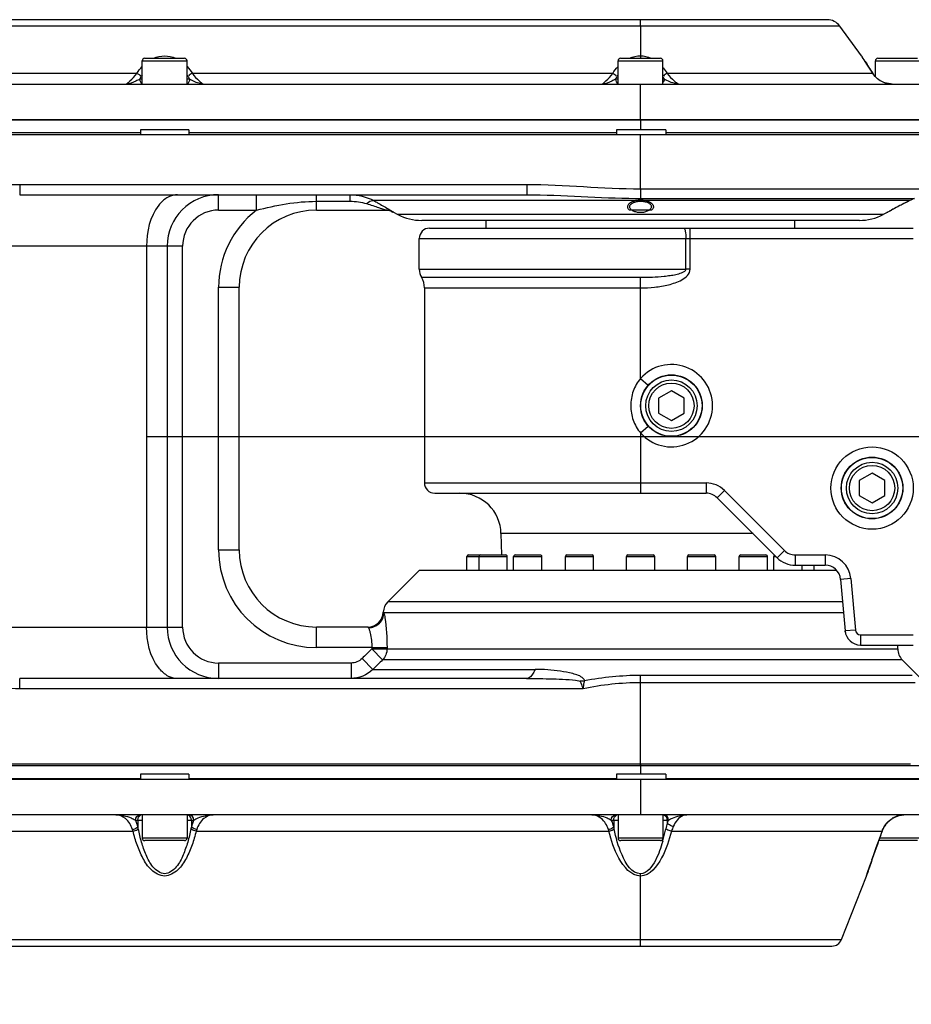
# Model space of a CAD drawing. Header units: millimetres. Extents: x 0 to 8410, y 0 to 5940.
# Tile 29 of 85: x 4621 to 4795, y 1235 to 1426. Entities that reach past the tile are written whole.
import ezdxf

# ---------------------------------------------------------------- set-up
doc = ezdxf.new("R2010")
doc.units = ezdxf.units.MM
doc.header["$LTSCALE"] = 462.55
doc.linetypes.add('CENTER', pattern=[0.6, 0.375, -0.075, 0.075, -0.075])
doc.layers.get('0').update_dxf_attribs({"linetype": 'CONTINUOUS'})
for name, color, linetype in [('204101000013-1_DXF_DIMENSION', 7, 'CONTINUOUS'), ('204101000013_DXF_AXIS', 7, 'CONTINUOUS'), ('304102000040DXF_CONTINUOUS_LINE', 7, 'CONTINUOUS'), ('304102000041DXF_CONTINUOUS_LINE', 7, 'CONTINUOUS'), ('304102000042DXF_CONTINUOUS_LINE', 7, 'CONTINUOUS'), ('304102000044DXF_CONTINUOUS_LINE', 7, 'CONTINUOUS'), ('304104000170DXF_CONTINUOUS_LINE', 7, 'CONTINUOUS'), ('304105000075DXF_CONTINUOUS_LINE', 7, 'CONTINUOUS'), ('304106000033DXF_CONTINUOUS_LINE', 7, 'CONTINUOUS'), ('501023000065DXF_CONTINUOUS_LINE', 7, 'CONTINUOUS'), ('501023000078DXF_CONTINUOUS_LINE', 7, 'CONTINUOUS'), ('501023000127DXF_CONTINUOUS_LINE', 7, 'CONTINUOUS')]:
    doc.layers.add(name, color=color, linetype=linetype)
doc.styles.get("Standard").update_dxf_attribs({"font": 'txt', "width": 0.7})
doc.dimstyles.new('DIMSTYLE_5', dxfattribs={"dimtxt": 70, "dimasz": 60, "dimexe": 1.5, "dimexo": 0, "dimtad": 1, "dimdsep": 46, "dimtxsty": 'Standard', "dimblk": '_FILLED', "dimblk1": '_FILLED', "dimblk2": '_FILLED', "dimcen": 0.09, "dimclrt": 5, "dimazin": 2, "dimtp": 0.01, "dimtm": 0.01, "dimtfac": 1, "dimtofl": 0, "dimtmove": 0, "dimatfit": 3, "dimldrblk": '_FILLED', "dimfxl": 0, "dimtolj": 1, "dimarcsym": 0})

# ---------------------------------------------------------------- blocks, each defined once
blk = doc.blocks.new('_FILLED')
at = {"color": 0, "linetype": 'ByBlock'}
blk.add_solid([(0, 0), (-1, 0.125), (-1, -0.125)], dxfattribs=at)
blk = doc.blocks.new('*D12')
at = {"layer": '204101000013-1_DXF_DIMENSION', "color": 2, "linetype": 'Continuous'}
blk.add_line((5411.71, 857.5), (3813.4, 1344.99), dxfattribs=at)
at = {"layer": '204101000013-1_DXF_DIMENSION', "color": 2, "linetype": 'Continuous', "xscale": 60, "yscale": 60, "zscale": 60, "rotation": 343.03793827}
blk.add_blockref('_FILLED', (5411.71, 857.5), dxfattribs=at)

msp = doc.modelspace()

# ---------------------------------------------------------------- linework, layer by layer
at = {"layer": '204101000013_DXF_AXIS', "color": 7, "linetype": 'CENTER'}
msp.add_line((3813.402, 1344.993), (4868.831, 1344.993), dxfattribs=at)
at = {"layer": '304102000040DXF_CONTINUOUS_LINE', "color": 7, "linetype": 'Continuous'}
for p, q in [((4700.902, 1385.493), (4794.902, 1385.493)), ((4698.902, 1377.493), (4698.902, 1383.493)), ((4699.902, 1373.887), (4699.902, 1335.993)), ((4701.902, 1333.993), (4754.659, 1333.993)), ((4756.78, 1333.114), (4768.437, 1321.457)), ((4714.777, 1326.132), (4714.849, 1321.993)), ((4771.973, 1319.993), (4777.796, 1319.993)), ((4780.785, 1317.254), (4781.662, 1307.231)), ((4784.651, 1304.493), (4794.902, 1304.493))]:
    msp.add_line(p, q, dxfattribs=at)
at = {"layer": '304102000040DXF_CONTINUOUS_LINE', "color": 9, "linetype": 'Continuous'}
for p, q in [((4751.545, 1377.493), (4751.545, 1385.493)), ((4698.902, 1383.493), (4794.902, 1383.493)), ((4750.724, 1377.493), (4750.724, 1383.493)), ((4698.902, 1377.493), (4741.902, 1377.493)), ((4741.902, 1377.493), (4750.724, 1377.493)), ((4751.545, 1377.493), (4750.724, 1377.493)), ((4699.33, 1375.947), (4741.902, 1375.947)), ((4741.902, 1356.284), (4741.902, 1375.947)), ((4699.902, 1373.887), (4741.902, 1373.887)), ((4741.902, 1356.284), (4743.402, 1354.961)), ((4741.902, 1345.701), (4743.402, 1347.024)), ((4741.902, 1345.701), (4741.902, 1333.993)), ((4699.902, 1335.993), (4754.659, 1335.993)), ((4754.659, 1335.993), (4754.659, 1333.993)), ((4758.194, 1334.528), (4756.78, 1333.114)), ((4758.194, 1334.528), (4769.851, 1322.871)), ((4763.762, 1326.132), (4714.777, 1326.132)), ((4769.851, 1322.871), (4768.437, 1321.457)), ((4771.973, 1321.993), (4777.796, 1321.993)), ((4771.973, 1321.993), (4771.973, 1319.993)), ((4777.796, 1321.993), (4777.796, 1319.993)), ((4782.777, 1317.428), (4780.785, 1317.254)), ((4782.777, 1317.428), (4783.654, 1307.405)), ((4783.654, 1307.405), (4781.662, 1307.231)), ((4784.651, 1306.493), (4794.902, 1306.493)), ((4784.651, 1306.493), (4784.651, 1304.493))]:
    msp.add_line(p, q, dxfattribs=at)
at = {"layer": '304102000040DXF_CONTINUOUS_LINE', "color": 7, "linetype": 'Continuous'}
for centre in [(4747.902, 1350.993), (4786.902, 1334.993)]:
    msp.add_circle(centre, 6, dxfattribs=at)
at = {"layer": '304102000040DXF_CONTINUOUS_LINE', "color": 9, "linetype": 'Continuous'}
msp.add_circle((4786.902, 1334.993), 8, dxfattribs=at)
at = {"layer": '304102000040DXF_CONTINUOUS_LINE', "color": 7, "linetype": 'Continuous'}
for centre, radius, start, end in [((4700.902, 1383.493), 2, 90, 180), ((4701.902, 1377.493), 3, 180, 211.00272), ((4695.902, 1373.887), 4, 0, 31.00272), ((4701.902, 1335.993), 2, 180, 270), ((4706.778, 1325.993), 8, 1, 90), ((4754.659, 1330.993), 3, 45, 90), ((4771.973, 1324.993), 5, 225, 270), ((4777.796, 1316.993), 3, 5, 90), ((4784.651, 1307.493), 3, 185, 270)]:
    msp.add_arc(centre, radius, start, end, dxfattribs=at)
at = {"layer": '304102000040DXF_CONTINUOUS_LINE', "color": 9, "linetype": 'Continuous'}
for centre, radius, start, end in [((4747.902, 1350.993), 8, 221.40962, 138.59038), ((4754.659, 1330.993), 5, 45, 90), ((4771.973, 1324.993), 3, 225, 270), ((4777.796, 1316.993), 5, 5, 90), ((4784.651, 1307.493), 1, 185, 270)]:
    msp.add_arc(centre, radius, start, end, dxfattribs=at)
for points, knots in [([(4750.314, 1385.493), (4750.387, 1385.493), (4750.533, 1385.253), (4750.674, 1384.62), (4750.724, 1383.966), (4750.724, 1383.493)], [0, 0, 0, 0, 0.1045869, 0.3214396, 1, 1, 1, 1]), ([(4741.902, 1373.887), (4742.816, 1373.887), (4744.647, 1373.978), (4746.907, 1374.333), (4748.677, 1374.86), (4750.275, 1375.524), (4751.543, 1376.618), (4751.545, 1377.493)], [0, 0, 0, 0, 0.2527959, 0.5055067, 0.6319103, 0.7582463, 1, 1, 1, 1]), ([(4741.902, 1375.947), (4742.669, 1375.947), (4744.203, 1375.979), (4746.116, 1376.105), (4747.64, 1376.288), (4748.767, 1376.478), (4749.708, 1376.728), (4750.379, 1377.009), (4750.724, 1377.308), (4750.725, 1377.493)], [0, 0, 0, 0, 0.2510156, 0.5018087, 0.6270757, 0.7522145, 0.8771624, 0.9395892, 1, 1, 1, 1]), ([(4741.902, 1356.284), (4741.289, 1355.556), (4740.32, 1353.863), (4739.993, 1351.945), (4739.992, 1350.993)], [0, 0, 0, 0, 0.4999277, 1, 1, 1, 1]), ([(4739.992, 1350.993), (4739.993, 1350.04), (4740.32, 1348.122), (4741.289, 1346.429), (4741.902, 1345.701)], [0, 0, 0, 0, 0.500079, 1, 1, 1, 1])]:
    msp.add_open_spline(points, degree=3, knots=knots, dxfattribs=at)
at = {"layer": '304102000040DXF_CONTINUOUS_LINE', "color": 2, "linetype": 'Continuous'}
for points in [[(4781.693, 1306.993), (4781.693, 1306.993), (4781.685, 1307.034), (4781.669, 1307.153), (4781.662, 1307.231)], [(4781.662, 1307.231), (4781.669, 1307.153), (4781.685, 1307.034), (4781.693, 1306.993), (4781.693, 1306.993)]]:
    msp.add_open_spline(points, degree=3, dxfattribs=at)
at = {"layer": '304102000041DXF_CONTINUOUS_LINE', "color": 7, "linetype": 'Continuous'}
for p, q in [((4644.711, 1403.993), (4561.592, 1403.993)), ((4737.211, 1403.993), (4654.092, 1403.993)), ((4796.182, 1403.993), (4746.794, 1403.993)), ((4621.234, 1391.993), (4719.778, 1391.993)), ((4794.215, 1390.842), (4793.995, 1390.726)), ((4678.902, 1388.993), (4692.401, 1388.993)), ((4744.068, 1388.993), (4739.735, 1388.993)), ((4790.672, 1388.993), (4790.653, 1388.993)), ((4791.042, 1389.192), (4790.842, 1389.084)), ((4792.972, 1390.205), (4792.752, 1390.091)), ((4793.44, 1390.444), (4793.697, 1390.575)), ((4793.694, 1390.574), (4793.442, 1390.445)), ((4793.847, 1390.651), (4793.694, 1390.574)), ((4793.697, 1390.575), (4793.866, 1390.661)), ((4793.877, 1390.667), (4793.847, 1390.651)), ((4793.866, 1390.661), (4794.002, 1390.729)), ((4794.002, 1390.729), (4793.877, 1390.667)), ((4693.758, 1388.647), (4694.715, 1388.143)), ((4784.431, 1386.993), (4699.372, 1386.993)), ((4789.809, 1388.523), (4789.088, 1388.143)), ((4789.929, 1388.589), (4789.802, 1388.519)), ((4789.802, 1388.519), (4789.916, 1388.582)), ((4789.916, 1388.582), (4789.954, 1388.602)), ((4790.109, 1388.687), (4789.929, 1388.589)), ((4790.109, 1388.687), (4790.112, 1388.689)), ((4649.902, 1381.993), (4649.902, 1307.993)), ((4663.902, 1322.993), (4663.902, 1373.993)), ((4698.902, 1318.993), (4692.78, 1312.871)), ((4780.006, 1318.993), (4698.902, 1318.993)), ((4688.944, 1307.993), (4678.902, 1307.993)), ((4791.902, 1303.735), (4791.902, 1304.493)), ((4792.78, 1301.614), (4797.902, 1296.493)), ((4719.741, 1297.993), (4621.234, 1297.993)), ((4799.402, 1280.993), (4317.402, 1280.993))]:
    msp.add_line(p, q, dxfattribs=at)
at = {"layer": '304102000041DXF_CONTINUOUS_LINE', "color": 9, "linetype": 'Continuous'}
for p, q in [((4741.902, 1393.129), (4741.902, 1403.593)), ((4621.235, 1393.993), (4719.778, 1393.993)), ((4621.235, 1393.993), (4621.235, 1391.993)), ((4719.778, 1393.993), (4719.778, 1391.993)), ((4741.902, 1393.129), (4796.402, 1393.129)), ((4659.902, 1388.993), (4659.902, 1391.993)), ((4667.24, 1388.993), (4667.24, 1391.993)), ((4678.902, 1388.993), (4678.902, 1391.993)), ((4685.459, 1390.707), (4685.459, 1391.993)), ((4794.215, 1390.842), (4690.046, 1390.842)), ((4741.915, 1391.273), (4795.147, 1391.273)), ((4659.902, 1388.993), (4667.24, 1388.993)), ((4678.902, 1390.707), (4685.459, 1390.707)), ((4693.797, 1388.647), (4693.758, 1388.647)), ((4789.088, 1388.143), (4694.715, 1388.143)), ((4652.902, 1381.993), (4602.43, 1381.993)), ((4645.902, 1381.993), (4645.902, 1307.993)), ((4652.902, 1307.993), (4652.902, 1381.993)), ((4659.902, 1373.993), (4663.902, 1373.993)), ((4659.902, 1322.993), (4659.902, 1373.993)), ((4659.902, 1322.993), (4663.902, 1322.993)), ((4781.169, 1312.871), (4692.78, 1312.871)), ((4691.904, 1310.871), (4691.94, 1310.871)), ((4781.354, 1310.75), (4692.032, 1310.75)), ((4602.43, 1307.993), (4652.902, 1307.993)), ((4678.902, 1303.993), (4678.902, 1307.993)), ((4689.671, 1303.993), (4678.902, 1303.993)), ((4689.671, 1303.993), (4692.628, 1303.993)), ((4689.671, 1303.993), (4689.671, 1303.735)), ((4689.671, 1303.735), (4791.902, 1303.735)), ((4689.671, 1303.735), (4691.762, 1301.614)), ((4692.628, 1303.993), (4692.628, 1303.735)), ((4685.631, 1300.993), (4659.902, 1300.993)), ((4659.902, 1300.993), (4659.902, 1297.993)), ((4685.631, 1300.993), (4685.631, 1297.993)), ((4687.781, 1301.871), (4689.873, 1299.75)), ((4792.78, 1301.614), (4691.762, 1301.614)), ((4689.872, 1299.749), (4721.391, 1299.75)), ((4621.235, 1295.993), (4621.235, 1297.993)), ((4794.721, 1298.578), (4741.902, 1298.578)), ((4741.902, 1280.993), (4741.902, 1298.578)), ((4795.295, 1297.164), (4741.902, 1297.164)), ((4730.749, 1295.993), (4621.235, 1295.993))]:
    msp.add_line(p, q, dxfattribs=at)
msp.add_lwpolyline([(4729.897, 1297.553), (4730.083, 1297.498), (4730.17, 1297.434)], dxfattribs=at)
for centre, radius, start, end in [((4652.186, 1387.549), 4.495, 114.12458, 121.29451), ((4741.936, 1550.348), 159.076, 269.64148, 269.99247), ((4659.902, 1381.993), 7, 90, 180), ((4678.902, 1373.993), 19, 127.86252, 180), ((4678.902, 1322.993), 19, 180, 270), ((4688.943, 1310.991), 2.999, 270.01921, 357.70085), ((4659.902, 1307.993), 7, 180, 270), ((4652.186, 1302.436), 4.495, 238.70549, 245.87542)]:
    msp.add_arc(centre, radius, start, end, dxfattribs=at)
at = {"layer": '304102000041DXF_CONTINUOUS_LINE', "color": 7, "linetype": 'Continuous'}
for centre, radius, start, end in [((4659.902, 1381.993), 10, 90, 180), ((4798.872, 1381.993), 10, 111.87457, 117.75855), ((4678.902, 1373.993), 15, 90, 180), ((4692.36, 1385.993), 3, 62.24146, 90), ((4852.552, 1274.244), 130.37, 118.25152, 118.49771), ((4852.153, 1274.984), 129.53, 118.14509, 118.49565), ((4854.685, 1270.25), 134.898, 117.73676, 118.14459), ((4857.271, 1265.326), 140.46, 117.34231, 117.73597), ((4860.519, 1259.028), 147.546, 117.04035, 117.24522), ((4860.776, 1258.526), 148.11, 117.04169, 117.2447), ((4699.372, 1396.993), 10, 242.24147, 270.00001), ((4784.431, 1396.993), 10, 269.99999, 297.75853), ((4850.054, 1278.851), 125.13, 118.4993, 118.62428), ((4850.559, 1277.924), 126.186, 118.49655, 118.62268), ((4678.902, 1322.993), 15, 180, 270), ((4694.902, 1310.75), 3, 135.00019, 177.67926), ((4688.906, 1310.993), 3, 270, 357.67926), ((4659.902, 1307.993), 10, 180, 270), ((4794.902, 1303.735), 3, 180, 225)]:
    msp.add_arc(centre, radius, start, end, dxfattribs=at)
at = {"layer": '304102000041DXF_CONTINUOUS_LINE', "color": 2, "linetype": 'Continuous'}
for centre, radius, start, end in [((4859.952, 1260.121), 146.323, 116.70011, 117.71475), ((4854.185, 1271.16), 133.869, 117.72685, 118.33202)]:
    msp.add_arc(centre, radius, start, end, dxfattribs=at)
at = {"layer": '304102000041DXF_CONTINUOUS_LINE', "color": 9, "linetype": 'Continuous'}
for points, knots in [([(4601.237, 1382.199), (4601.294, 1384.265), (4603.445, 1388.332), (4608.838, 1391.711), (4614.907, 1393.604), (4619.13, 1393.993), (4621.235, 1393.993)], [0, 0, 0, 0, 0.2468332, 0.4973185, 0.7485573, 1, 1, 1, 1]), ([(4741.902, 1393.129), (4741.903, 1392.934), (4741.907, 1392.315), (4741.909, 1391.696), (4741.915, 1391.273)], [0, 0, 0, 0, 0.3153917, 1, 1, 1, 1]), ([(4649.851, 1391.391), (4649.233, 1391.016), (4646.683, 1388.529), (4645.902, 1384.751), (4645.902, 1381.993)], [0, 0, 0, 0, 0.2076498, 1, 1, 1, 1]), ([(4688.661, 1390.247), (4688.783, 1390.362), (4689.159, 1390.683), (4689.722, 1390.959), (4690.046, 1390.842)], [0, 0, 0, 0, 0.3286881, 1, 1, 1, 1]), ([(4690.046, 1390.842), (4690.301, 1390.7), (4691.234, 1390.177), (4692.162, 1389.648), (4692.832, 1389.254)], [0, 0, 0, 0, 0.273135, 1, 1, 1, 1]), ([(4688.661, 1390.247), (4689.428, 1390.002), (4690.8, 1389.589), (4691.458, 1389.296), (4692.565, 1388.992), (4692.401, 1388.993)], [0, 0, 0, 0, 0.6120094, 0.8751343, 1, 1, 1, 1]), ([(4692.832, 1389.254), (4693.074, 1389.111), (4693.154, 1389.012), (4693.896, 1388.646), (4693.797, 1388.647)], [0, 0, 0, 0, 0.7393589, 1, 1, 1, 1]), ([(4689.04, 1307.854), (4689.796, 1307.868), (4691.34, 1308.479), (4692.018, 1310.011), (4692.032, 1310.75)], [0, 0, 0, 0, 0.505649, 1, 1, 1, 1]), ([(4691.94, 1310.871), (4691.956, 1310.871), (4691.994, 1310.823), (4692.016, 1310.781), (4692.032, 1310.75)], [0, 0, 0, 0, 0.3182209, 1, 1, 1, 1]), ([(4692.032, 1310.75), (4692.113, 1310.429), (4692.486, 1308.194), (4692.628, 1305.925), (4692.628, 1303.993)], [0, 0, 0, 0, 0.1461204, 1, 1, 1, 1]), ([(4621.235, 1295.993), (4619.13, 1295.993), (4614.907, 1296.382), (4608.838, 1298.274), (4603.445, 1301.654), (4601.294, 1305.72), (4601.237, 1307.786)], [0, 0, 0, 0, 0.2514413, 0.5026785, 0.7531612, 1, 1, 1, 1]), ([(4649.851, 1298.595), (4649.233, 1298.97), (4646.683, 1301.456), (4645.902, 1305.234), (4645.902, 1307.993)], [0, 0, 0, 0, 0.2076498, 1, 1, 1, 1]), ([(4688.944, 1307.993), (4688.957, 1307.993), (4689.04, 1307.917), (4689.039, 1307.811), (4689.064, 1307.729)], [0, 0, 0, 0, 0.1329992, 1, 1, 1, 1]), ([(4689.04, 1307.854), (4689.065, 1307.8), (4689.116, 1307.673), (4689.16, 1307.542), (4689.184, 1307.468)], [0, 0, 0, 0, 0.4290066, 1, 1, 1, 1]), ([(4689.184, 1307.468), (4689.25, 1307.26), (4689.55, 1306.126), (4689.671, 1304.947), (4689.671, 1303.993)], [0, 0, 0, 0, 0.1859628, 1, 1, 1, 1]), ([(4721.391, 1299.75), (4721.292, 1299.494), (4720.973, 1298.77), (4720.289, 1297.993), (4719.741, 1297.993)], [0, 0, 0, 0, 0.3342161, 1, 1, 1, 1]), ([(4730.764, 1297.993), (4730.235, 1298.527), (4728.629, 1298.985), (4725.532, 1299.614), (4723.04, 1299.75), (4721.391, 1299.75)], [0, 0, 0, 0, 0.2342277, 0.4866749, 1, 1, 1, 1]), ([(4719.741, 1297.993), (4721.44, 1297.993), (4723.992, 1297.972), (4727.37, 1297.798), (4729.076, 1297.743), (4729.897, 1297.553)], [0, 0, 0, 0, 0.5011143, 0.7514211, 1, 1, 1, 1]), ([(4730.17, 1297.434), (4730.21, 1297.331), (4730.401, 1296.849), (4730.592, 1296.368), (4730.749, 1295.993)], [0, 0, 0, 0, 0.2152098, 1, 1, 1, 1]), ([(4730.749, 1295.993), (4730.826, 1296.39), (4730.911, 1296.898), (4730.993, 1297.407), (4731.01, 1297.517)], [0, 0, 0, 0, 0.7845239, 1, 1, 1, 1])]:
    msp.add_open_spline(points, degree=3, knots=knots, dxfattribs=at)
for points in [[(4719.778, 1393.993), (4727.159, 1393.992), (4734.522, 1393.132), (4741.902, 1393.129)], [(4651.902, 1391.993), (4651.372, 1391.993), (4650.833, 1391.868), (4650.349, 1391.652)], [(4685.458, 1391.993), (4687.035, 1391.993), (4688.664, 1391.6), (4690.046, 1390.842)], [(4719.778, 1391.993), (4726.837, 1391.992), (4733.883, 1391.32), (4740.941, 1391.276)], [(4667.24, 1388.993), (4671.054, 1389.938), (4674.973, 1390.707), (4678.902, 1390.707)], [(4685.459, 1390.707), (4686.538, 1390.707), (4687.634, 1390.574), (4688.661, 1390.247)], [(4692.401, 1388.993), (4692.849, 1388.993), (4693.41, 1388.921), (4693.674, 1388.558)], [(4689.671, 1303.735), (4689.041, 1303.114), (4688.411, 1302.493), (4687.781, 1301.871)], [(4692.628, 1303.735), (4692.628, 1302.972), (4692.298, 1302.158), (4691.762, 1301.614)], [(4687.781, 1301.871), (4687.23, 1301.328), (4686.405, 1300.993), (4685.631, 1300.993)], [(4691.762, 1301.614), (4691.132, 1300.992), (4690.502, 1300.371), (4689.872, 1299.749)], [(4689.873, 1299.749), (4688.791, 1298.667), (4687.162, 1297.993), (4685.631, 1297.993)], [(4651.902, 1297.993), (4651.372, 1297.993), (4650.833, 1298.117), (4650.349, 1298.333)], [(4731.01, 1297.517), (4730.734, 1297.476), (4730.453, 1297.434), (4730.175, 1297.455)], [(4741.902, 1297.164), (4738.163, 1297.164), (4734.409, 1296.753), (4730.749, 1295.993)], [(4730.764, 1297.993), (4730.889, 1297.865), (4730.999, 1297.695), (4731.01, 1297.517)], [(4741.902, 1298.578), (4738.254, 1298.578), (4734.592, 1298.209), (4731.01, 1297.517)]]:
    msp.add_open_spline(points, degree=3, dxfattribs=at)
at = {"layer": '304102000041DXF_CONTINUOUS_LINE', "color": 2, "linetype": 'Continuous'}
for points in [[(4739.735, 1388.993), (4739.554, 1389.162), (4739.332, 1389.534), (4739.477, 1390.121), (4740.064, 1390.587), (4740.631, 1390.778), (4740.932, 1390.842)], [(4741.902, 1390.938), (4741.738, 1390.938), (4741.408, 1390.922), (4741.087, 1390.875), (4740.932, 1390.842)], [(4742.871, 1390.842), (4742.72, 1390.874), (4742.403, 1390.922), (4742.069, 1390.938), (4741.902, 1390.938)], [(4742.871, 1390.842), (4743.17, 1390.779), (4743.734, 1390.589), (4744.317, 1390.131), (4744.474, 1389.544), (4744.253, 1389.166), (4744.068, 1388.993)]]:
    msp.add_open_spline(points, degree=3, dxfattribs=at)
at = {"layer": '304102000041DXF_CONTINUOUS_LINE', "color": 7, "linetype": 'Continuous'}
for points, knots in [([(4739.802, 1389.647), (4739.802, 1389.721), (4739.832, 1389.876), (4739.915, 1390.01), (4739.966, 1390.072)], [0, 0, 0, 0, 0.4765095, 1, 1, 1, 1]), ([(4739.999, 1389.175), (4739.939, 1389.244), (4739.84, 1389.391), (4739.802, 1389.566), (4739.802, 1389.647)], [0, 0, 0, 0, 0.5294291, 1, 1, 1, 1]), ([(4743.808, 1390.107), (4743.867, 1390.04), (4743.964, 1389.898), (4744.002, 1389.728), (4744.002, 1389.648)], [0, 0, 0, 0, 0.5272131, 1, 1, 1, 1]), ([(4744.002, 1389.648), (4744.002, 1389.573), (4743.97, 1389.415), (4743.887, 1389.278), (4743.835, 1389.213)], [0, 0, 0, 0, 0.4744653, 1, 1, 1, 1])]:
    msp.add_open_spline(points, degree=3, knots=knots, dxfattribs=at)
for points in [[(4739.966, 1390.072), (4740.093, 1390.228), (4740.269, 1390.345), (4740.449, 1390.433)], [(4740.487, 1388.818), (4740.307, 1388.907), (4740.132, 1389.024), (4739.999, 1389.175)], [(4740.449, 1390.433), (4740.665, 1390.539), (4740.899, 1390.609), (4741.134, 1390.656)], [(4741.134, 1390.656), (4741.386, 1390.706), (4741.645, 1390.729), (4741.902, 1390.729)], [(4741.902, 1390.729), (4742.155, 1390.729), (4742.41, 1390.707), (4742.659, 1390.658)], [(4742.659, 1390.658), (4742.887, 1390.613), (4743.114, 1390.546), (4743.325, 1390.447)], [(4743.325, 1390.447), (4743.503, 1390.363), (4743.676, 1390.254), (4743.808, 1390.107)], [(4743.835, 1389.213), (4743.707, 1389.052), (4743.531, 1388.928), (4743.348, 1388.834)], [(4741.152, 1388.595), (4740.923, 1388.643), (4740.697, 1388.714), (4740.487, 1388.818)], [(4741.902, 1388.519), (4741.65, 1388.519), (4741.398, 1388.544), (4741.152, 1388.595)], [(4742.663, 1388.597), (4742.413, 1388.544), (4742.157, 1388.519), (4741.902, 1388.519)], [(4743.348, 1388.834), (4743.133, 1388.724), (4742.899, 1388.647), (4742.663, 1388.597)]]:
    msp.add_open_spline(points, degree=3, dxfattribs=at)
at = {"layer": '304102000042DXF_CONTINUOUS_LINE', "color": 7, "linetype": 'Continuous'}
for p, q in [((4644.711, 1278.493), (4561.592, 1278.493)), ((4737.211, 1278.493), (4654.092, 1278.493)), ((4796.169, 1278.493), (4746.794, 1278.493)), ((4796.4, 1271.493), (4317.403, 1271.493)), ((4786.272, 1260.951), (4786.553, 1261.773)), ((4780.967, 1247.261), (4785.818, 1259.611)), ((4785.843, 1259.678), (4786.047, 1260.286)), ((4334.698, 1245.993), (4779.105, 1245.993))]:
    msp.add_line(p, q, dxfattribs=at)
at = {"layer": '304102000042DXF_CONTINUOUS_LINE', "color": 9, "linetype": 'Continuous'}
for p, q in [((4741.902, 1278.393), (4741.902, 1271.493)), ((4643.712, 1270.493), (4644.205, 1270.493)), ((4644.205, 1270.493), (4645.042, 1270.493)), ((4644.205, 1270.493), (4644.205, 1269.169)), ((4653.762, 1270.493), (4654.598, 1270.493)), ((4654.598, 1270.493), (4655.092, 1270.493)), ((4654.598, 1270.493), (4654.598, 1269.169)), ((4736.212, 1270.493), (4736.705, 1270.493)), ((4736.705, 1270.493), (4737.542, 1270.493)), ((4736.705, 1270.493), (4736.705, 1269.169)), ((4746.262, 1270.493), (4747.098, 1270.493)), ((4747.098, 1270.493), (4747.334, 1270.493)), ((4747.098, 1270.493), (4747.098, 1269.911)), ((4789.294, 1269.25), (4789.322, 1269.28)), ((4563.031, 1268.321), (4643.272, 1268.321)), ((4655.531, 1268.321), (4735.772, 1268.321)), ((4747.924, 1268.323), (4788.853, 1268.323)), ((4788.852, 1268.321), (4788.873, 1268.35)), ((4741.902, 1245.993), (4741.902, 1260.05)), ((4785.818, 1259.611), (4785.865, 1259.749)), ((4785.865, 1259.749), (4786.007, 1260.173)), ((4371.902, 1247.261), (4741.901, 1247.261)), ((4741.901, 1247.26), (4780.966, 1247.26))]:
    msp.add_line(p, q, dxfattribs=at)
at = {"layer": '304102000042DXF_CONTINUOUS_LINE', "color": 7, "linetype": 'Continuous'}
for points in [[(4789.322, 1269.28), (4789.768, 1269.892), (4790.863, 1270.84)], [(4790.863, 1270.84), (4792.19, 1271.39), (4793.089, 1271.492)], [(4788.873, 1268.35), (4789.227, 1269.12), (4789.322, 1269.28)], [(4787.892, 1265.615), (4788.577, 1267.534), (4788.873, 1268.35)], [(4786.881, 1262.726), (4787.362, 1264.11), (4787.892, 1265.615)], [(4787.252, 1263.794), (4787.66, 1264.96), (4788.103, 1266.21), (4788.191, 1266.456)], [(4786.047, 1260.286), (4786.485, 1261.574), (4786.89, 1262.752)]]:
    msp.add_lwpolyline(points, dxfattribs=at)
at = {"layer": '304102000042DXF_CONTINUOUS_LINE', "color": 9, "linetype": 'Continuous'}
for points in [[(4643.272, 1268.321), (4643.221, 1268.486), (4643.166, 1268.651)], [(4655.637, 1268.651), (4655.582, 1268.486), (4655.531, 1268.321)], [(4735.772, 1268.321), (4735.721, 1268.486), (4735.666, 1268.651)]]:
    msp.add_lwpolyline(points, dxfattribs=at)
for centre, radius, start, end in [((4754.065, 1267.416), 7.4, 155.43761, 160.30061), ((4793.245, 1266.993), 4.529, 121.57302, 122.73143), ((4793.235, 1267.009), 4.51, 120.88395, 121.57269), ((4629.269, 1265.724), 15.328, 11.42404, 12.99006), ((4669.612, 1265.707), 15.409, 167.01403, 168.57187), ((4721.769, 1265.724), 15.328, 11.42404, 12.99006), ((4711.18, 1276.336), 36.418, 344.71824, 347.99196), ((4793.603, 1266.625), 5.046, 146.92358, 148.64993), ((4793.554, 1266.658), 4.987, 138.15376, 146.93977), ((4716.196, 1275.001), 31.227, 343.94326, 344.65614), ((5141.858, 1140.42), 375.462, 160.08347, 160.38563), ((5133.883, 1143.236), 367.004, 160.38191, 161.3106), ((5120.926, 1147.626), 353.324, 161.31161, 161.42547)]:
    msp.add_arc(centre, radius, start, end, dxfattribs=at)
at = {"layer": '304102000042DXF_CONTINUOUS_LINE', "color": 7, "linetype": 'Continuous'}
msp.add_arc((4779.105, 1247.993), 2, 270, 338.55225, dxfattribs=at)
at = {"layer": '304102000042DXF_CONTINUOUS_LINE', "color": 9, "linetype": 'Continuous'}
for points, knots in [([(4639.937, 1271.493), (4640.946, 1271.493), (4642.268, 1271.206), (4643.453, 1270.646), (4643.712, 1270.493)], [0, 0, 0, 0, 0.7703504, 1, 1, 1, 1]), ([(4643.166, 1268.651), (4642.891, 1269.456), (4642.105, 1270.841), (4640.592, 1271.493), (4639.937, 1271.493)], [0, 0, 0, 0, 0.564896, 1, 1, 1, 1]), ([(4655.092, 1270.493), (4655.35, 1270.646), (4656.535, 1271.206), (4657.858, 1271.493), (4658.866, 1271.493)], [0, 0, 0, 0, 0.229704, 1, 1, 1, 1]), ([(4658.866, 1271.493), (4658.211, 1271.493), (4656.698, 1270.841), (4655.912, 1269.456), (4655.637, 1268.651)], [0, 0, 0, 0, 0.4350994, 1, 1, 1, 1]), ([(4732.437, 1271.493), (4733.446, 1271.493), (4734.768, 1271.206), (4735.953, 1270.646), (4736.212, 1270.493)], [0, 0, 0, 0, 0.7703504, 1, 1, 1, 1]), ([(4735.666, 1268.651), (4735.391, 1269.456), (4734.605, 1270.841), (4733.092, 1271.493), (4732.437, 1271.493)], [0, 0, 0, 0, 0.564896, 1, 1, 1, 1]), ([(4747.335, 1270.494), (4747.578, 1270.64), (4748.698, 1271.183), (4749.949, 1271.493), (4750.91, 1271.492)], [0, 0, 0, 0, 0.2281335, 1, 1, 1, 1]), ([(4750.91, 1271.493), (4750.656, 1271.493), (4749.452, 1271.241), (4748.642, 1270.114), (4748.271, 1269.249)], [0, 0, 0, 0, 0.2124803, 1, 1, 1, 1]), ([(4643.166, 1268.651), (4643.468, 1268.719), (4643.848, 1268.86), (4644.151, 1269.11), (4644.205, 1269.169)], [0, 0, 0, 0, 0.7940764, 1, 1, 1, 1]), ([(4643.272, 1268.321), (4643.563, 1268.382), (4643.927, 1268.5), (4644.237, 1268.71), (4644.294, 1268.76)], [0, 0, 0, 0, 0.7965646, 1, 1, 1, 1]), ([(4654.509, 1268.76), (4654.335, 1267.898), (4653.933, 1266.185), (4653.036, 1263.669), (4651.897, 1261.348), (4649.402, 1259.403), (4646.906, 1261.348), (4645.767, 1263.669), (4644.87, 1266.185), (4644.468, 1267.898), (4644.294, 1268.76)], [0, 0, 0, 0, 0.1246752, 0.2496517, 0.3752332, 0.5000003, 0.6247689, 0.7503491, 0.8753251, 1, 1, 1, 1]), ([(4655.531, 1268.321), (4655.24, 1268.382), (4654.877, 1268.5), (4654.566, 1268.71), (4654.509, 1268.76)], [0, 0, 0, 0, 0.7965656, 1, 1, 1, 1]), ([(4655.637, 1268.651), (4655.335, 1268.719), (4654.955, 1268.86), (4654.652, 1269.11), (4654.598, 1269.169)], [0, 0, 0, 0, 0.7940531, 1, 1, 1, 1]), ([(4735.666, 1268.651), (4735.968, 1268.719), (4736.348, 1268.86), (4736.651, 1269.11), (4736.705, 1269.169)], [0, 0, 0, 0, 0.7940764, 1, 1, 1, 1]), ([(4735.772, 1268.321), (4736.063, 1268.382), (4736.427, 1268.5), (4736.737, 1268.71), (4736.794, 1268.76)], [0, 0, 0, 0, 0.7965646, 1, 1, 1, 1]), ([(4741.902, 1260.05), (4740.192, 1260.05), (4737.901, 1263.967), (4737.142, 1267.036), (4736.794, 1268.76)], [0, 0, 0, 0, 0.492903, 1, 1, 1, 1]), ([(4747.923, 1268.321), (4747.609, 1268.379), (4747.214, 1268.499), (4746.867, 1268.709), (4746.801, 1268.76)], [0, 0, 0, 0, 0.7919313, 1, 1, 1, 1]), ([(4748.271, 1269.249), (4747.92, 1269.317), (4747.476, 1269.504), (4747.154, 1269.831), (4747.098, 1269.911)], [0, 0, 0, 0, 0.7851891, 1, 1, 1, 1]), ([(4655.531, 1268.321), (4655.313, 1267.422), (4654.802, 1265.637), (4653.691, 1263.058), (4652.179, 1260.69), (4649.402, 1259.068), (4646.624, 1260.69), (4645.112, 1263.058), (4644.001, 1265.637), (4643.49, 1267.422), (4643.272, 1268.321)], [0, 0, 0, 0, 0.1235478, 0.2477125, 0.3731448, 0.4999966, 0.6268582, 0.7522885, 0.8764526, 1, 1, 1, 1]), ([(4741.902, 1259.611), (4740.073, 1259.611), (4737.182, 1263.184), (4736.208, 1266.523), (4735.772, 1268.321)], [0, 0, 0, 0, 0.4970565, 1, 1, 1, 1]), ([(4747.923, 1268.321), (4747.459, 1266.544), (4746.446, 1263.296), (4743.708, 1259.611), (4741.902, 1259.611)], [0, 0, 0, 0, 0.5041721, 1, 1, 1, 1]), ([(4746.205, 1266.364), (4745.838, 1265.09), (4745.079, 1262.792), (4743.195, 1260.049), (4741.902, 1260.05)], [0, 0, 0, 0, 0.5063004, 1, 1, 1, 1])]:
    msp.add_open_spline(points, degree=3, knots=knots, dxfattribs=at)
for points in [[(4643.712, 1270.493), (4643.712, 1270.934), (4644.137, 1271.493), (4644.578, 1271.493)], [(4644.205, 1269.169), (4644.08, 1269.623), (4643.918, 1270.069), (4643.712, 1270.493)], [(4644.205, 1270.493), (4644.205, 1270.848), (4644.42, 1271.262), (4644.741, 1271.415)], [(4654.598, 1270.493), (4654.598, 1270.848), (4654.383, 1271.262), (4654.063, 1271.415)], [(4655.092, 1270.493), (4655.092, 1270.934), (4654.667, 1271.493), (4654.226, 1271.493)], [(4655.092, 1270.493), (4654.885, 1270.069), (4654.723, 1269.623), (4654.598, 1269.169)], [(4736.212, 1270.493), (4736.212, 1270.934), (4736.637, 1271.493), (4737.078, 1271.493)], [(4736.705, 1269.169), (4736.58, 1269.623), (4736.418, 1270.069), (4736.212, 1270.493)], [(4736.705, 1270.493), (4736.705, 1270.848), (4736.92, 1271.262), (4737.241, 1271.415)], [(4747.098, 1270.493), (4747.098, 1270.878), (4746.826, 1271.339), (4746.459, 1271.456)], [(4747.333, 1270.493), (4747.333, 1270.934), (4746.908, 1271.493), (4746.467, 1271.493)], [(4789.839, 1269.985), (4790.119, 1270.297), (4790.443, 1270.576), (4790.796, 1270.803)], [(4790.92, 1270.88), (4791.286, 1271.099), (4791.688, 1271.267), (4792.102, 1271.369)], [(4747.098, 1269.911), (4746.985, 1269.531), (4746.884, 1269.147), (4746.801, 1268.76)], [(4748.271, 1269.249), (4748.141, 1268.946), (4748.022, 1268.637), (4747.923, 1268.321)], [(4788.853, 1268.321), (4788.967, 1268.644), (4789.115, 1268.957), (4789.294, 1269.25)]]:
    msp.add_open_spline(points, degree=3, dxfattribs=at)
at = {"layer": '304102000044DXF_CONTINUOUS_LINE', "color": 7, "linetype": 'Continuous'}
for p, q in [((4778.202, 1425.993), (4610.198, 1425.993)), ((4784.856, 1418.972), (4780.624, 1424.763)), ((4785.346, 1418.199), (4785.01, 1418.731)), ((4785.906, 1417.322), (4785.346, 1418.199)), ((4786.641, 1416.189), (4785.906, 1417.322)), ((4787.097, 1415.498), (4786.641, 1416.189)), ((4787.447, 1415.034), (4787.097, 1415.498)), ((4317.403, 1413.493), (4796.4, 1413.493)), ((4796.4, 1406.493), (4317.403, 1406.493))]:
    msp.add_line(p, q, dxfattribs=at)
at = {"layer": '304102000044DXF_CONTINUOUS_LINE', "color": 9, "linetype": 'Continuous'}
for p, q in [((4741.902, 1424.763), (4741.902, 1425.993)), ((4741.901, 1424.763), (4610.198, 1424.763)), ((4741.901, 1424.763), (4741.902, 1418.493)), ((4780.624, 1424.763), (4741.901, 1424.763)), ((4643.999, 1415.542), (4562.304, 1415.543)), ((4645.042, 1414.406), (4644.546, 1414.406)), ((4654.258, 1414.406), (4653.762, 1414.406)), ((4736.499, 1415.543), (4654.804, 1415.542)), ((4737.542, 1414.406), (4737.046, 1414.406)), ((4746.492, 1414.406), (4746.262, 1414.406)), ((4786.382, 1415.543), (4747.097, 1415.542)), ((4787.06, 1415.543), (4786.382, 1415.543)), ((4787.06, 1415.543), (4787.097, 1415.498)), ((4741.902, 1406.493), (4741.902, 1413.493))]:
    msp.add_line(p, q, dxfattribs=at)
at = {"layer": '304102000044DXF_CONTINUOUS_LINE', "color": 7, "linetype": 'Continuous'}
for points in [[(4789.35, 1413.735), (4788.313, 1414.254), (4787.447, 1415.034)], [(4790.835, 1413.493), (4790.512, 1413.503), (4789.35, 1413.735)]]:
    msp.add_lwpolyline(points, dxfattribs=at)
msp.add_arc((4778.202, 1422.993), 3, 36.15819, 90, dxfattribs=at)
at = {"layer": '304102000044DXF_CONTINUOUS_LINE', "color": 9, "linetype": 'Continuous'}
for centre, radius, start, end in [((4915.975, 1500.86), 154.59, 212.46357, 213.49699), ((4633.049, 1421.015), 13.261, 330.1058, 332.73157), ((4653.38, 1410.546), 9.607, 150.52825, 152.78528), ((4645.485, 1410.576), 9.539, 27.21926, 29.61236), ((4665.758, 1421.016), 13.265, 207.26692, 209.89188), ((4725.769, 1420.886), 13.007, 330.11795, 332.79307), ((4745.852, 1410.559), 9.576, 150.46156, 152.78243), ((4755.882, 1419.935), 10.897, 208.00247, 210.48875), ((4791.172, 1418.201), 4.897, 212.87642, 213.56526)]:
    msp.add_arc(centre, radius, start, end, dxfattribs=at)
for points in [[(4647.275, 1418.524), (4648.582, 1419.089), (4650.241, 1419.085), (4651.546, 1418.517)], [(4739.741, 1418.51), (4740.416, 1418.806), (4741.165, 1418.974), (4741.902, 1418.973)], [(4741.902, 1418.973), (4742.59, 1418.974), (4743.291, 1418.805), (4743.916, 1418.517)], [(4643.999, 1415.542), (4644.301, 1416.03), (4644.648, 1416.493), (4645.04, 1416.912)], [(4653.787, 1416.886), (4654.168, 1416.474), (4654.508, 1416.02), (4654.804, 1415.542)], [(4736.499, 1415.543), (4736.798, 1416.025), (4737.141, 1416.483), (4737.527, 1416.898)], [(4746.27, 1416.666), (4746.572, 1416.312), (4746.848, 1415.935), (4747.097, 1415.542)], [(4643.999, 1415.543), (4644.271, 1415.433), (4644.654, 1415.284), (4644.685, 1414.993)], [(4644.545, 1414.406), (4644.567, 1414.071), (4644.753, 1413.675), (4645.061, 1413.542)], [(4654.258, 1414.406), (4654.236, 1414.071), (4654.05, 1413.675), (4653.742, 1413.542)], [(4654.804, 1415.543), (4654.532, 1415.433), (4654.149, 1415.284), (4654.118, 1414.993)], [(4736.499, 1415.543), (4736.771, 1415.433), (4737.154, 1415.284), (4737.185, 1414.993)], [(4737.046, 1414.406), (4737.068, 1414.071), (4737.253, 1413.675), (4737.561, 1413.542)], [(4746.493, 1414.406), (4746.479, 1414.182), (4746.41, 1413.949), (4746.276, 1413.77)], [(4747.097, 1415.542), (4746.818, 1415.439), (4746.454, 1415.314), (4746.367, 1415.03)], [(4789.062, 1413.843), (4788.272, 1414.175), (4787.566, 1414.78), (4787.092, 1415.494)], [(4790.832, 1413.493), (4790.231, 1413.493), (4789.616, 1413.609), (4789.062, 1413.843)]]:
    msp.add_open_spline(points, degree=3, dxfattribs=at)
for points, knots in [([(4785.542, 1417.882), (4785.449, 1418.028), (4785.219, 1418.39), (4784.993, 1418.756), (4784.855, 1418.973)], [0, 0, 0, 0, 0.4018407, 1, 1, 1, 1]), ([(4644.546, 1414.406), (4644.301, 1414.286), (4643.463, 1413.911), (4642.58, 1413.493), (4641.925, 1413.493)], [0, 0, 0, 0, 0.2938086, 1, 1, 1, 1]), ([(4641.926, 1413.493), (4642.026, 1413.493), (4642.273, 1413.762), (4643.004, 1414.337), (4643.6, 1415.023), (4643.999, 1415.542)], [0, 0, 0, 0, 0.1030137, 0.3283917, 1, 1, 1, 1]), ([(4656.878, 1413.493), (4656.705, 1413.493), (4655.782, 1413.663), (4654.936, 1414.073), (4654.258, 1414.406)], [0, 0, 0, 0, 0.1864511, 1, 1, 1, 1]), ([(4654.804, 1415.542), (4655.204, 1415.023), (4655.8, 1414.336), (4656.53, 1413.762), (4656.778, 1413.492), (4656.878, 1413.493)], [0, 0, 0, 0, 0.6717639, 0.8971005, 1, 1, 1, 1]), ([(4737.046, 1414.406), (4736.802, 1414.286), (4735.963, 1413.911), (4735.08, 1413.492), (4734.425, 1413.493)], [0, 0, 0, 0, 0.2938221, 1, 1, 1, 1]), ([(4734.426, 1413.493), (4734.526, 1413.493), (4734.773, 1413.762), (4735.504, 1414.336), (4736.1, 1415.023), (4736.499, 1415.543)], [0, 0, 0, 0, 0.1028978, 0.3281495, 1, 1, 1, 1]), ([(4749.318, 1413.493), (4749.123, 1413.493), (4748.132, 1413.646), (4747.216, 1414.068), (4746.492, 1414.406)], [0, 0, 0, 0, 0.1961975, 1, 1, 1, 1]), ([(4747.097, 1415.542), (4747.503, 1415.015), (4748.126, 1414.332), (4748.901, 1413.731), (4749.2, 1413.493), (4749.318, 1413.493)], [0, 0, 0, 0, 0.6562413, 0.8840769, 1, 1, 1, 1])]:
    msp.add_open_spline(points, degree=3, knots=knots, dxfattribs=at)
at = {"layer": '304104000170DXF_CONTINUOUS_LINE', "color": 7, "linetype": 'Continuous'}
for p, q in [((4711.902, 1385.493), (4711.902, 1386.993)), ((4771.902, 1385.493), (4771.902, 1386.993))]:
    msp.add_line(p, q, dxfattribs=at)
at = {"layer": '304105000075DXF_CONTINUOUS_LINE', "color": 7, "linetype": 'Continuous'}
for centre in [(4747.902, 1350.993), (4786.902, 1334.993)]:
    msp.add_circle(centre, 5.95, dxfattribs=at)
at = {"layer": '304106000033DXF_CONTINUOUS_LINE', "color": 7, "linetype": 'Continuous'}
for p, q in [((4317.403, 1406.593), (4796.4, 1406.593)), ((4654.092, 1404.593), (4644.711, 1404.593)), ((4644.711, 1404.593), (4644.711, 1403.593)), ((4654.092, 1404.593), (4654.092, 1403.593)), ((4746.794, 1404.593), (4737.211, 1404.593)), ((4737.211, 1404.593), (4737.211, 1403.593)), ((4746.794, 1404.593), (4746.794, 1403.593)), ((4798.402, 1403.593), (4319.727, 1403.593)), ((4317.403, 1281.393), (4794.402, 1281.393)), ((4798.402, 1278.393), (4315.402, 1278.393)), ((4654.092, 1279.393), (4644.711, 1279.393)), ((4644.711, 1279.393), (4644.711, 1278.393)), ((4654.092, 1279.393), (4654.092, 1278.393)), ((4746.794, 1279.393), (4737.211, 1279.393)), ((4737.211, 1279.393), (4737.211, 1278.393)), ((4746.794, 1279.393), (4746.794, 1278.393))]:
    msp.add_line(p, q, dxfattribs=at)
at = {"layer": '304106000033DXF_CONTINUOUS_LINE', "color": 9, "linetype": 'Continuous'}
for p, q in [((4741.902, 1406.593), (4741.902, 1404.593)), ((4741.902, 1281.393), (4741.902, 1279.393))]:
    msp.add_line(p, q, dxfattribs=at)
at = {"layer": '501023000065DXF_CONTINUOUS_LINE', "color": 9, "linetype": 'Continuous'}
for p, q in [((4645.042, 1417.993), (4653.762, 1417.993)), ((4737.542, 1417.993), (4746.262, 1417.993)), ((4787.542, 1417.993), (4796.262, 1417.993)), ((4653.762, 1266.993), (4645.042, 1266.993)), ((4746.262, 1266.993), (4737.542, 1266.993)), ((4796.262, 1266.993), (4788.384, 1266.993))]:
    msp.add_line(p, q, dxfattribs=at)
at = {"layer": '501023000065DXF_CONTINUOUS_LINE', "color": 7, "linetype": 'Continuous'}
for p, q in [((4645.042, 1413.493), (4645.042, 1417.993)), ((4645.542, 1418.493), (4653.262, 1418.493)), ((4653.762, 1413.493), (4653.762, 1417.993)), ((4737.542, 1413.493), (4737.542, 1417.993)), ((4738.042, 1418.493), (4745.762, 1418.493)), ((4746.262, 1413.493), (4746.262, 1417.993)), ((4787.542, 1414.949), (4787.542, 1417.993)), ((4788.042, 1418.493), (4795.762, 1418.493)), ((4645.042, 1271.493), (4645.042, 1266.993)), ((4653.762, 1271.493), (4653.762, 1266.993)), ((4737.542, 1271.493), (4737.542, 1266.993)), ((4746.262, 1271.493), (4746.262, 1266.993)), ((4653.262, 1266.493), (4645.542, 1266.493)), ((4745.762, 1266.493), (4738.042, 1266.493)), ((4795.762, 1266.493), (4788.204, 1266.493))]:
    msp.add_line(p, q, dxfattribs=at)
for centre, start, end in [((4645.542, 1417.993), 89.99999, 180), ((4653.262, 1417.993), 0, 90.00001), ((4738.042, 1417.993), 89.99999, 180), ((4745.762, 1417.993), 0, 90.00001), ((4788.042, 1417.993), 89.99999, 180), ((4645.542, 1266.993), 180, 270.00001), ((4653.262, 1266.993), 269.99999, 360), ((4738.042, 1266.993), 180, 270.00001), ((4745.762, 1266.993), 269.99999, 360)]:
    msp.add_arc(centre, 0.5, start, end, dxfattribs=at)
at = {"layer": '501023000078DXF_CONTINUOUS_LINE', "color": 7, "linetype": 'Continuous'}
for p, q in [((4747.902, 1353.879), (4745.402, 1352.436)), ((4750.402, 1352.436), (4747.902, 1353.879)), ((4745.402, 1352.436), (4745.402, 1349.549)), ((4750.402, 1349.549), (4750.402, 1352.436)), ((4745.402, 1349.549), (4747.902, 1348.106)), ((4747.902, 1348.106), (4750.402, 1349.549)), ((4786.902, 1337.879), (4784.402, 1336.436)), ((4789.402, 1336.436), (4786.902, 1337.879)), ((4784.402, 1336.436), (4784.402, 1333.549)), ((4789.402, 1333.549), (4789.402, 1336.436)), ((4784.402, 1333.549), (4786.902, 1332.106)), ((4786.902, 1332.106), (4789.402, 1333.549))]:
    msp.add_line(p, q, dxfattribs=at)
for centre in [(4747.902, 1350.993), (4786.902, 1334.993)]:
    msp.add_circle(centre, 5, dxfattribs=at)
at = {"layer": '501023000078DXF_CONTINUOUS_LINE', "color": 9, "linetype": 'Continuous'}
for centre in [(4747.902, 1350.993), (4786.902, 1334.993)]:
    msp.add_circle(centre, 4.4, dxfattribs=at)
at = {"layer": '501023000127DXF_CONTINUOUS_LINE', "color": 7, "linetype": 'Continuous'}
for p, q in [((4708.452, 1321.993), (4710.811, 1321.993)), ((4710.811, 1321.993), (4715.711, 1321.993)), ((4717.531, 1321.993), (4722.431, 1321.993)), ((4727.588, 1321.993), (4732.488, 1321.993)), ((4739.452, 1321.993), (4744.352, 1321.993)), ((4751.315, 1321.993), (4756.215, 1321.993)), ((4761.372, 1321.993), (4766.272, 1321.993)), ((4708.152, 1318.993), (4708.152, 1321.693)), ((4710.511, 1318.993), (4710.511, 1321.693)), ((4716.011, 1318.993), (4716.011, 1321.693)), ((4717.231, 1318.993), (4717.231, 1321.693)), ((4722.731, 1318.993), (4722.731, 1321.693)), ((4727.288, 1318.993), (4727.288, 1321.693)), ((4732.788, 1318.993), (4732.788, 1321.693)), ((4739.152, 1318.993), (4739.152, 1321.693)), ((4744.652, 1318.993), (4744.652, 1321.693)), ((4751.015, 1318.993), (4751.015, 1321.693)), ((4756.515, 1318.993), (4756.515, 1321.693)), ((4761.072, 1318.993), (4761.072, 1321.693)), ((4766.572, 1318.993), (4766.572, 1321.693)), ((4767.792, 1318.993), (4767.792, 1321.693)), ((4773.292, 1318.993), (4773.292, 1319.993)), ((4775.652, 1318.993), (4775.652, 1319.993))]:
    msp.add_line(p, q, dxfattribs=at)
at = {"layer": '501023000127DXF_CONTINUOUS_LINE', "color": 9, "linetype": 'Continuous'}
for p, q in [((4708.152, 1321.693), (4710.511, 1321.693)), ((4710.511, 1321.693), (4716.011, 1321.693)), ((4717.231, 1321.693), (4722.731, 1321.693)), ((4727.288, 1321.693), (4732.788, 1321.693)), ((4739.152, 1321.693), (4744.652, 1321.693)), ((4751.015, 1321.693), (4756.515, 1321.693)), ((4761.072, 1321.693), (4766.572, 1321.693)), ((4767.792, 1321.693), (4768.202, 1321.693))]:
    msp.add_line(p, q, dxfattribs=at)
at = {"layer": '501023000127DXF_CONTINUOUS_LINE', "color": 7, "linetype": 'Continuous'}
for centre, start, end in [((4708.452, 1321.693), 90, 180), ((4710.811, 1321.693), 89.99998, 180), ((4715.711, 1321.693), 0, 90.00002), ((4717.531, 1321.693), 89.99999, 180), ((4722.431, 1321.693), 0, 90.00001), ((4727.588, 1321.693), 90, 180), ((4732.488, 1321.693), 0, 90), ((4739.452, 1321.693), 90, 180), ((4744.352, 1321.693), 0, 90), ((4751.315, 1321.693), 90, 180), ((4756.215, 1321.693), 0, 90), ((4761.372, 1321.693), 90, 180), ((4766.272, 1321.693), 0, 90), ((4768.092, 1321.693), 120.00999, 180)]:
    msp.add_arc(centre, 0.3, start, end, dxfattribs=at)

# ---------------------------------------------------------------- dimensions: what is measured, and where the dimension line sits
at = {"layer": '204101000013-1_DXF_DIMENSION', "color": 2, "linetype": 'Continuous'}
dim = msp.add_radius_dim(center=(3813.401, 1344.993), mpoint=(5411.71, 857.498), text='R<>', dimstyle='DIMSTYLE_5', override={"dimpost": '<>'}, dxfattribs=at)
dim.commit()
dim.dimension.update_dxf_attribs({"geometry": '*D12', "text_midpoint": (5012.481, 997.561), "dimtype": 164})

doc.saveas('drawing.dxf')
